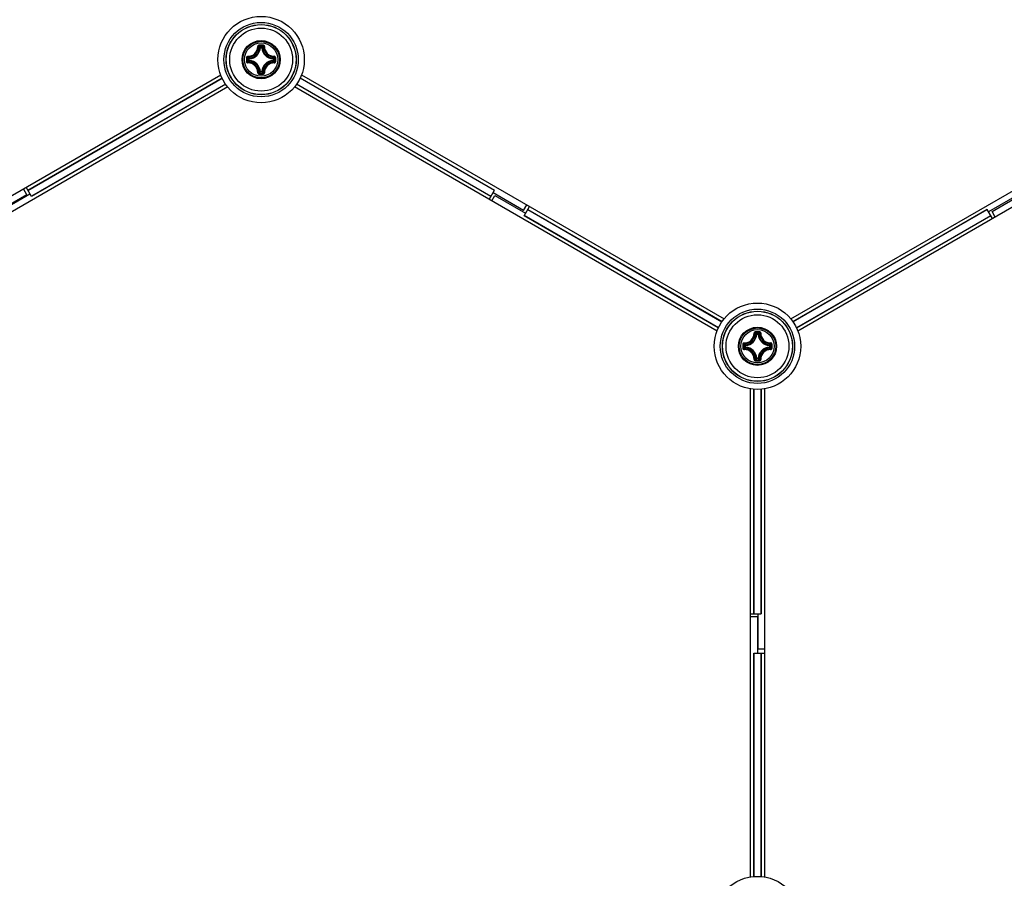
# Model space of a CAD drawing. Header units: millimetres. Extents: x 0 to 420, y 0 to 297.
# Tile 154 of 256: x 106 to 121, y 187 to 199. Entities that reach past the tile are written whole.
import ezdxf

# ---------------------------------------------------------------- set-up
doc = ezdxf.new("R2010")
doc.units = ezdxf.units.MM
doc.header["$LTSCALE"] = 23.1
doc.layers.get('0').update_dxf_attribs({"linetype": 'CONTINUOUS'})
doc.layers.add('02___PRT_ALL_AXES', color=7, linetype='CONTINUOUS')
doc.layers.add('DIM_PILOTEES', color=7, linetype='CONTINUOUS')
doc.styles.add('TEXTSTYLE_5', font='txt', dxfattribs={"width": 1.142857})
doc.styles.add('TEXTSTYLE_8', font='txt', dxfattribs={"width": 1.333333})
doc.dimstyles.new('DIMSTYLE_4', dxfattribs={"dimtxt": 2.5, "dimasz": 0.1875, "dimexe": 0.125, "dimexo": 0.0625, "dimgap": 1.25, "dimtad": 0, "dimtih": 1, "dimtoh": 1, "dimdsep": 46, "dimtxsty": 'TEXTSTYLE_5', "dimblk": '_FILLED', "dimblk1": '_FILLED', "dimblk2": '_FILLED', "dimcen": 0.09, "dimazin": 2, "dimtfac": 1, "dimtofl": 0, "dimtmove": 0, "dimatfit": 3, "dimldrblk": '_FILLED', "dimfxl": 1, "dimtolj": 1, "dimarcsym": 0})
doc.dimstyles.new('DIMSTYLE_7', dxfattribs={"dimtxt": 2.5, "dimasz": 0.1875, "dimexe": 0.125, "dimexo": 0.0625, "dimtad": 0, "dimtih": 1, "dimtoh": 1, "dimdsep": 46, "dimtxsty": 'TEXTSTYLE_8', "dimblk": '_FILLED', "dimblk1": '_FILLED', "dimblk2": '_FILLED', "dimcen": 0.09, "dimazin": 2, "dimtfac": 1, "dimtmove": 0, "dimatfit": 2, "dimldrblk": '_FILLED', "dimfxl": 1, "dimtolj": 1, "dimarcsym": 0})

# ---------------------------------------------------------------- blocks, each defined once
blk = doc.blocks.new('_FILLED')
at = {"color": 0, "linetype": 'BYBLOCK'}
blk.add_solid([(0, 0), (-1, 0.167), (-1, -0.167)], dxfattribs=at)
blk = doc.blocks.new('*D7')
at = {"layer": 'DIM_PILOTEES', "color": 2, "linetype": 'CONTINUOUS'}
for p, q in [((124.125, 214.622), (173.086, 255.733)), ((154.337, 239.99), (124.125, 214.622)), ((93.913, 189.254), (124.125, 214.622))]:
    blk.add_line(p, q, dxfattribs=at)
at = {"layer": 'DIM_PILOTEES', "color": 2, "linetype": 'CONTINUOUS', "xscale": 0.1875, "yscale": 0.1875, "zscale": 0.1875}
for p, rotation in [((154.337, 239.99), 40.0192182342), ((93.913, 189.254), 220.0192182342)]:
    blk.add_blockref('_FILLED', p, dxfattribs=dict(at, rotation=rotation))
at = {"layer": 'DIM_PILOTEES', "color": 2, "linetype": 'CONTINUOUS', "insert": (171.063, 259.483), "char_height": 2.5, "width": 15, "attachment_point": 1, "line_spacing_factor": 0.9, "style": 'TEXTSTYLE_8'}
blk.add_mtext('{\\ftxt;\\W0.0001;\\H0.0001;\\~}{\\ftxt;\\W3.9999999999;\\H2.5; }{\\ftxt;\\W0.0001;\\H0.0001;\\~}', dxfattribs=at)
blk = doc.blocks.new('*D14')
at = {"layer": 'DIM_PILOTEES', "color": 2, "linetype": 'CONTINUOUS'}
for p, q in [((66.664, 214.622), (63.682, 214.622)), ((63.807, 214.622), (63.807, 170.264)), ((124.063, 214.622), (66.664, 214.622)), ((63.807, 129.447), (63.807, 165.264)), ((66.664, 129.447), (63.682, 129.447)), ((98.893, 129.447), (66.664, 129.447))]:
    blk.add_line(p, q, dxfattribs=at)
at = {"layer": 'DIM_PILOTEES', "color": 2, "linetype": 'CONTINUOUS', "xscale": 0.1875, "yscale": 0.1875, "zscale": 0.1875}
for p, rotation in [((63.807, 214.622), 90), ((63.807, 129.447), 270)]:
    blk.add_blockref('_FILLED', p, dxfattribs=dict(at, rotation=rotation))
at = {"layer": 'DIM_PILOTEES', "color": 2, "linetype": 'CONTINUOUS', "insert": (63.807, 169.014), "char_height": 2.5, "width": 8.57143, "attachment_point": 2, "line_spacing_factor": 0.9, "style": 'TEXTSTYLE_5'}
blk.add_mtext('{\\ftxt;\\W0.0001;\\H0.0001;\\~}{\\ftxt;\\W2.2857142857;\\H2.5; }{\\ftxt;\\W0.0001;\\H0.0001;\\~}', dxfattribs=at)

msp = doc.modelspace()

# ---------------------------------------------------------------- linework, layer by layer
at = {"color": 7, "linetype": 'CONTINUOUS'}
for p, q in [((109.914, 198.396), (109.904, 198.397)), ((109.914, 198.396), (109.914, 198.406)), ((109.914, 198.406), (109.936, 198.406)), ((109.914, 198.396), (109.936, 198.396)), ((109.936, 198.396), (109.936, 198.406)), ((109.936, 198.396), (109.946, 198.397)), ((109.744, 198.214), (109.744, 198.236)), ((109.754, 198.236), (109.744, 198.236)), ((109.754, 198.214), (109.744, 198.214)), ((109.754, 198.236), (109.754, 198.246)), ((109.754, 198.214), (109.754, 198.236)), ((109.754, 198.214), (109.754, 198.204)), ((110.096, 198.236), (110.097, 198.246)), ((110.096, 198.236), (110.096, 198.214)), ((110.096, 198.236), (110.106, 198.236)), ((110.096, 198.214), (110.097, 198.204)), ((110.096, 198.214), (110.106, 198.214)), ((110.106, 198.236), (110.106, 198.214)), ((109.914, 198.054), (109.904, 198.054)), ((109.914, 198.054), (109.914, 198.044)), ((109.936, 198.054), (109.914, 198.054)), ((109.936, 198.044), (109.914, 198.044)), ((109.936, 198.054), (109.936, 198.044)), ((109.936, 198.054), (109.946, 198.054)), ((103.303, 194.518), (109.347, 198.007)), ((106.587, 196.359), (109.366, 197.963)), ((106.589, 196.356), (109.367, 197.96)), ((113.262, 196.356), (110.484, 197.959)), ((110.485, 197.963), (113.263, 196.359)), ((110.504, 198.007), (116.547, 194.518)), ((117.503, 194.518), (123.547, 198.007)), ((109.447, 197.834), (103.403, 194.344)), ((109.416, 197.875), (106.638, 196.271)), ((109.418, 197.872), (106.64, 196.268)), ((116.447, 194.344), (110.404, 197.834)), ((113.211, 196.268), (110.433, 197.872)), ((110.435, 197.875), (113.213, 196.271)), ((123.647, 197.834), (117.603, 194.344)), ((106.575, 196.291), (106.525, 196.378)), ((106.64, 196.268), (106.563, 196.4)), ((113.187, 196.227), (113.263, 196.359)), ((106.575, 196.291), (106.127, 196.032)), ((106.18, 196.052), (106.618, 196.304)), ((113.225, 196.204), (113.27, 196.282)), ((113.68, 196.069), (113.242, 196.322)), ((113.27, 196.282), (113.708, 196.029)), ((120.77, 196.3), (120.332, 196.047)), ((120.38, 196.052), (120.818, 196.304)), ((113.68, 196.069), (113.725, 196.147)), ((113.687, 195.993), (113.763, 196.125)), ((113.738, 196.081), (116.516, 194.476)), ((113.74, 196.084), (116.518, 194.479)), ((117.532, 194.479), (120.311, 196.084)), ((120.313, 196.081), (117.534, 194.476)), ((120.387, 195.952), (120.311, 196.084)), ((116.465, 194.389), (113.687, 195.993)), ((116.467, 194.392), (113.689, 195.996)), ((117.584, 194.392), (120.362, 195.996)), ((120.363, 195.993), (117.585, 194.389)), ((120.425, 195.974), (120.38, 196.052)), ((117.014, 194.297), (117.004, 194.298)), ((117.014, 194.297), (117.014, 194.307)), ((117.014, 194.307), (117.036, 194.307)), ((117.014, 194.297), (117.036, 194.297)), ((117.036, 194.297), (117.036, 194.307)), ((117.036, 194.297), (117.046, 194.298)), ((116.844, 194.115), (116.844, 194.137)), ((116.854, 194.137), (116.844, 194.137)), ((116.854, 194.115), (116.844, 194.115)), ((116.854, 194.137), (116.854, 194.147)), ((116.854, 194.115), (116.854, 194.137)), ((116.854, 194.115), (116.854, 194.105)), ((117.196, 194.137), (117.197, 194.147)), ((117.196, 194.137), (117.196, 194.115)), ((117.196, 194.137), (117.206, 194.137)), ((117.196, 194.115), (117.197, 194.105)), ((117.196, 194.115), (117.206, 194.115)), ((117.206, 194.137), (117.206, 194.115)), ((117.014, 193.955), (117.004, 193.955)), ((117.014, 193.955), (117.014, 193.945)), ((117.036, 193.955), (117.014, 193.955)), ((117.036, 193.945), (117.014, 193.945)), ((117.036, 193.955), (117.036, 193.945)), ((117.036, 193.955), (117.046, 193.955)), ((116.925, 186.538), (116.925, 193.516)), ((116.973, 190.302), (116.973, 193.51)), ((116.976, 190.302), (116.976, 193.51)), ((117.074, 193.51), (117.074, 190.302)), ((117.078, 193.51), (117.078, 190.302)), ((117.125, 193.516), (117.125, 186.538)), ((116.925, 190.302), (117.078, 190.302)), ((117.035, 189.796), (117.035, 190.302)), ((117.025, 190.258), (116.925, 190.258)), ((117.025, 190.258), (117.025, 189.74)), ((116.973, 186.544), (116.973, 189.74)), ((116.973, 189.74), (117.125, 189.74)), ((116.976, 186.544), (116.976, 189.74)), ((117.125, 189.796), (117.035, 189.796)), ((117.074, 189.74), (117.074, 186.544)), ((117.078, 189.74), (117.078, 186.544))]:
    msp.add_line(p, q, dxfattribs=at)
for centre, radius in [((109.925, 198.225), 0.618), ((109.925, 198.225), 0.532), ((109.925, 198.225), 0.502), ((109.925, 198.225), 0.5), ((109.925, 198.225), 0.45), ((109.925, 198.225), 0.273), ((109.925, 198.225), 0.273), ((109.925, 198.225), 0.262), ((109.925, 198.225), 0.238), ((117.025, 194.126), 0.618), ((117.025, 194.126), 0.532), ((117.025, 194.126), 0.502), ((117.025, 194.126), 0.5), ((117.025, 194.126), 0.45), ((117.025, 194.126), 0.273), ((117.025, 194.126), 0.273), ((117.025, 194.126), 0.262), ((117.025, 194.126), 0.238), ((117.025, 185.928), 0.618)]:
    msp.add_circle(centre, radius, dxfattribs=at)
for centre, radius, start, end in [((109.741, 198.409), 0.136, 268.2446, 1.7685), ((109.743, 198.407), 0.145, 268.172, 1.8279), ((109.745, 198.405), 0.159, 273.0543, 356.9456), ((109.745, 198.405), 0.169, 273.0529, 356.9472), ((109.616, 198.107), 0.409, 45.1439, 48.2822), ((109.925, 187.536), 10.898, 89.8539, 90.1425), ((109.925, 187.62), 10.802, 89.8557, 90.1443), ((109.579, 198.088), 0.462, 43.4584, 46.2669), ((110.272, 198.088), 0.462, 133.733, 136.5417), ((110.105, 198.405), 0.169, 183.0529, 266.9472), ((110.235, 198.107), 0.409, 131.7186, 134.8558), ((110.105, 198.405), 0.159, 183.0544, 266.9456), ((110.108, 198.407), 0.145, 178.1721, 271.8279), ((110.109, 198.409), 0.136, 178.2355, 271.7556), ((120.614, 198.225), 10.897, 179.856, 180.0003), ((120.614, 198.225), 10.897, 179.9998, 180.1441), ((110.062, 198.572), 0.462, 223.7324, 226.5422), ((120.531, 198.225), 10.803, 179.8557, 180.1443), ((110.062, 197.879), 0.462, 133.4579, 136.2674), ((109.741, 198.041), 0.136, 358.2355, 91.7555), ((110.044, 198.535), 0.409, 221.72, 224.8544), ((110.044, 197.915), 0.409, 135.1452, 138.2809), ((109.743, 198.043), 0.145, 358.172, 91.828), ((109.745, 198.045), 0.169, 3.0529, 86.9472), ((109.745, 198.045), 0.159, 3.0543, 86.9457), ((110.105, 198.045), 0.169, 93.0526, 176.9469), ((110.105, 198.045), 0.159, 93.0544, 176.9456), ((110.108, 198.043), 0.145, 88.1721, 181.8279), ((110.109, 198.041), 0.136, 88.2575, 181.7747), ((109.807, 198.535), 0.409, 315.1439, 318.2821), ((109.807, 197.916), 0.409, 41.7186, 44.8558), ((109.788, 198.572), 0.462, 313.4584, 316.2669), ((109.788, 197.879), 0.462, 43.733, 46.5417), ((99.32, 198.225), 10.803, 359.8557, 0.1443), ((99.237, 198.225), 10.897, 359.9998, 0.1441), ((99.237, 198.225), 10.897, 359.856, 0.0003), ((109.615, 198.344), 0.409, 311.72, 314.8543), ((109.579, 198.362), 0.462, 313.7324, 316.5422), ((109.925, 208.831), 10.802, 269.8553, 270.1439), ((110.272, 198.362), 0.462, 223.4584, 226.2669), ((110.235, 198.344), 0.409, 225.1439, 228.2822), ((109.924, 208.914), 10.898, 269.8633, 270.1519), ((116.841, 194.31), 0.136, 268.2446, 1.7685), ((116.843, 194.308), 0.145, 268.172, 1.8279), ((116.845, 194.306), 0.159, 273.0543, 356.9456), ((116.845, 194.306), 0.169, 273.0529, 356.9472), ((116.716, 194.008), 0.409, 45.1439, 48.2822), ((117.025, 183.437), 10.898, 89.8539, 90.1425), ((116.679, 193.989), 0.462, 43.4584, 46.2669), ((117.025, 183.521), 10.802, 89.8557, 90.1443), ((117.372, 193.989), 0.462, 133.733, 136.5417), ((117.205, 194.306), 0.169, 183.0529, 266.9472), ((117.335, 194.008), 0.409, 131.7186, 134.8558), ((117.205, 194.306), 0.159, 183.0544, 266.9456), ((117.207, 194.308), 0.145, 178.1721, 271.8279), ((117.209, 194.31), 0.136, 178.2355, 271.7556), ((127.714, 194.126), 10.897, 179.856, 180.0003), ((127.714, 194.126), 10.897, 179.9998, 180.1441), ((117.162, 194.472), 0.462, 223.7324, 226.5422), ((127.631, 194.126), 10.803, 179.8557, 180.1443), ((117.162, 193.78), 0.462, 133.4579, 136.2674), ((117.144, 194.436), 0.409, 221.72, 224.8544), ((117.144, 193.816), 0.409, 135.1452, 138.2809), ((116.843, 193.944), 0.145, 358.172, 91.828), ((116.845, 193.946), 0.169, 3.0529, 86.9472), ((116.845, 193.946), 0.159, 3.0543, 86.9457), ((117.205, 193.946), 0.169, 93.0526, 176.9469), ((117.205, 193.946), 0.159, 93.0544, 176.9456), ((117.207, 193.944), 0.145, 88.1721, 181.8279), ((116.907, 194.436), 0.409, 315.1439, 318.2821), ((116.907, 193.816), 0.409, 41.7186, 44.8558), ((116.888, 194.473), 0.462, 313.4584, 316.2669), ((116.888, 193.779), 0.462, 43.733, 46.5417), ((106.42, 194.126), 10.803, 359.8557, 0.1443), ((106.337, 194.126), 10.897, 359.9998, 0.1441), ((106.337, 194.126), 10.897, 359.856, 0.0003), ((116.841, 193.942), 0.136, 358.2355, 91.7555), ((116.715, 194.245), 0.409, 311.72, 314.8543), ((116.679, 194.263), 0.462, 313.7324, 316.5422), ((117.372, 194.263), 0.462, 223.4584, 226.2669), ((117.335, 194.244), 0.409, 225.1439, 228.2822), ((117.209, 193.942), 0.136, 88.2575, 181.7747), ((117.025, 204.731), 10.802, 269.8553, 270.1439), ((117.024, 204.815), 10.898, 269.8633, 270.1519), ((124.125, 214.622), 39.45, 223.105, 256.7784)]:
    msp.add_arc(centre, radius, start, end, dxfattribs=at)
for points, knots in [([(109.898, 198.434), (109.893, 198.434), (109.882, 198.43), (109.877, 198.419), (109.877, 198.413)], [0, 0, 0, 0, 0.502102, 1, 1, 1, 1]), ([(109.877, 198.413), (109.88, 198.413), (109.883, 198.413), (109.886, 198.413), (109.888, 198.412), (109.888, 198.412)], [0, 0, 0, 0, 0.658183, 0.882903, 1, 1, 1, 1]), ([(109.898, 198.422), (109.895, 198.422), (109.89, 198.42), (109.888, 198.415), (109.888, 198.412)], [0, 0, 0, 0, 0.504442, 1, 1, 1, 1]), ([(109.898, 198.434), (109.898, 198.431), (109.898, 198.427), (109.898, 198.423), (109.898, 198.422)], [0, 0, 0, 0, 0.663055, 1, 1, 1, 1]), ([(109.953, 198.434), (109.953, 198.431), (109.952, 198.427), (109.953, 198.423), (109.952, 198.422)], [0, 0, 0, 0, 0.663059, 1, 1, 1, 1]), ([(109.963, 198.412), (109.963, 198.415), (109.961, 198.42), (109.955, 198.422), (109.952, 198.422)], [0, 0, 0, 0, 0.495554, 1, 1, 1, 1]), ([(109.973, 198.413), (109.973, 198.419), (109.969, 198.43), (109.958, 198.434), (109.953, 198.434)], [0, 0, 0, 0, 0.497554, 1, 1, 1, 1]), ([(109.973, 198.413), (109.971, 198.413), (109.968, 198.413), (109.964, 198.413), (109.963, 198.412), (109.963, 198.412)], [0, 0, 0, 0, 0.658181, 0.882902, 1, 1, 1, 1]), ([(109.737, 198.273), (109.732, 198.273), (109.721, 198.269), (109.716, 198.258), (109.716, 198.253)], [0, 0, 0, 0, 0.497888, 1, 1, 1, 1]), ([(109.716, 198.253), (109.719, 198.253), (109.723, 198.252), (109.727, 198.253), (109.728, 198.252)], [0, 0, 0, 0, 0.663063, 1, 1, 1, 1]), ([(109.716, 198.198), (109.719, 198.198), (109.723, 198.198), (109.727, 198.198), (109.728, 198.198)], [0, 0, 0, 0, 0.663054, 1, 1, 1, 1]), ([(109.716, 198.198), (109.716, 198.192), (109.721, 198.182), (109.732, 198.177), (109.737, 198.177)], [0, 0, 0, 0, 0.502115, 1, 1, 1, 1]), ([(109.738, 198.263), (109.736, 198.263), (109.73, 198.261), (109.728, 198.255), (109.728, 198.252)], [0, 0, 0, 0, 0.495557, 1, 1, 1, 1]), ([(109.728, 198.198), (109.728, 198.195), (109.73, 198.19), (109.736, 198.188), (109.738, 198.188)], [0, 0, 0, 0, 0.50444, 1, 1, 1, 1]), ([(109.737, 198.273), (109.737, 198.271), (109.737, 198.268), (109.738, 198.264), (109.738, 198.263), (109.738, 198.263)], [0, 0, 0, 0, 0.658181, 0.882901, 1, 1, 1, 1]), ([(109.737, 198.177), (109.737, 198.18), (109.737, 198.183), (109.738, 198.186), (109.738, 198.188), (109.738, 198.188)], [0, 0, 0, 0, 0.658178, 0.8829, 1, 1, 1, 1]), ([(109.744, 198.214), (109.744, 198.212), (109.746, 198.206), (109.751, 198.204), (109.754, 198.204)], [0, 0, 0, 0, 0.499979, 1, 1, 1, 1]), ([(110.106, 198.236), (110.106, 198.239), (110.104, 198.244), (110.099, 198.246), (110.097, 198.246)], [0, 0, 0, 0, 0.499979, 1, 1, 1, 1]), ([(110.097, 198.204), (110.099, 198.204), (110.104, 198.206), (110.106, 198.212), (110.106, 198.214)], [0, 0, 0, 0, 0.500021, 1, 1, 1, 1]), ([(110.113, 198.273), (110.113, 198.271), (110.113, 198.268), (110.113, 198.264), (110.112, 198.263), (110.112, 198.263)], [0, 0, 0, 0, 0.658178, 0.8829, 1, 1, 1, 1]), ([(110.122, 198.252), (110.122, 198.255), (110.12, 198.261), (110.115, 198.263), (110.112, 198.263)], [0, 0, 0, 0, 0.50444, 1, 1, 1, 1]), ([(110.112, 198.188), (110.115, 198.188), (110.12, 198.19), (110.122, 198.195), (110.122, 198.198)], [0, 0, 0, 0, 0.495556, 1, 1, 1, 1]), ([(110.113, 198.177), (110.113, 198.18), (110.113, 198.183), (110.113, 198.186), (110.112, 198.188), (110.112, 198.188)], [0, 0, 0, 0, 0.65818, 0.882901, 1, 1, 1, 1]), ([(110.134, 198.253), (110.134, 198.258), (110.13, 198.269), (110.119, 198.273), (110.113, 198.273)], [0, 0, 0, 0, 0.502115, 1, 1, 1, 1]), ([(110.113, 198.177), (110.118, 198.177), (110.13, 198.182), (110.134, 198.192), (110.134, 198.198)], [0, 0, 0, 0, 0.49791, 1, 1, 1, 1]), ([(110.134, 198.253), (110.131, 198.253), (110.128, 198.252), (110.124, 198.253), (110.122, 198.252)], [0, 0, 0, 0, 0.663054, 1, 1, 1, 1]), ([(110.134, 198.198), (110.131, 198.198), (110.128, 198.198), (110.124, 198.198), (110.122, 198.198)], [0, 0, 0, 0, 0.663074, 1, 1, 1, 1]), ([(109.877, 198.037), (109.88, 198.037), (109.883, 198.037), (109.886, 198.038), (109.888, 198.038), (109.888, 198.038)], [0, 0, 0, 0, 0.658181, 0.882902, 1, 1, 1, 1]), ([(109.877, 198.037), (109.877, 198.032), (109.882, 198.021), (109.893, 198.016), (109.898, 198.016)], [0, 0, 0, 0, 0.497501, 1, 1, 1, 1]), ([(109.888, 198.038), (109.888, 198.036), (109.89, 198.03), (109.895, 198.028), (109.898, 198.028)], [0, 0, 0, 0, 0.495554, 1, 1, 1, 1]), ([(109.898, 198.016), (109.898, 198.019), (109.898, 198.023), (109.898, 198.027), (109.898, 198.028)], [0, 0, 0, 0, 0.663059, 1, 1, 1, 1]), ([(109.936, 198.044), (109.939, 198.044), (109.944, 198.046), (109.946, 198.051), (109.946, 198.054)], [0, 0, 0, 0, 0.499979, 1, 1, 1, 1]), ([(109.952, 198.028), (109.955, 198.028), (109.961, 198.03), (109.963, 198.036), (109.963, 198.038)], [0, 0, 0, 0, 0.504442, 1, 1, 1, 1]), ([(109.953, 198.016), (109.953, 198.019), (109.952, 198.023), (109.953, 198.027), (109.952, 198.028)], [0, 0, 0, 0, 0.663055, 1, 1, 1, 1]), ([(109.953, 198.016), (109.958, 198.016), (109.969, 198.021), (109.973, 198.032), (109.973, 198.037)], [0, 0, 0, 0, 0.502131, 1, 1, 1, 1]), ([(109.973, 198.037), (109.971, 198.037), (109.968, 198.037), (109.964, 198.038), (109.963, 198.038), (109.963, 198.038)], [0, 0, 0, 0, 0.658173, 0.882896, 1, 1, 1, 1]), ([(116.998, 194.335), (116.993, 194.335), (116.982, 194.33), (116.977, 194.319), (116.977, 194.314)], [0, 0, 0, 0, 0.502102, 1, 1, 1, 1]), ([(116.977, 194.314), (116.98, 194.314), (116.983, 194.314), (116.986, 194.314), (116.988, 194.313), (116.988, 194.313)], [0, 0, 0, 0, 0.658183, 0.882903, 1, 1, 1, 1]), ([(116.998, 194.323), (116.995, 194.323), (116.99, 194.321), (116.988, 194.315), (116.988, 194.313)], [0, 0, 0, 0, 0.504442, 1, 1, 1, 1]), ([(116.998, 194.335), (116.998, 194.332), (116.998, 194.328), (116.998, 194.324), (116.998, 194.323)], [0, 0, 0, 0, 0.663055, 1, 1, 1, 1]), ([(117.053, 194.335), (117.053, 194.332), (117.052, 194.328), (117.053, 194.324), (117.052, 194.323)], [0, 0, 0, 0, 0.663059, 1, 1, 1, 1]), ([(117.063, 194.313), (117.063, 194.315), (117.061, 194.321), (117.055, 194.323), (117.052, 194.323)], [0, 0, 0, 0, 0.495554, 1, 1, 1, 1]), ([(117.073, 194.314), (117.073, 194.319), (117.069, 194.33), (117.058, 194.335), (117.053, 194.335)], [0, 0, 0, 0, 0.497554, 1, 1, 1, 1]), ([(117.073, 194.314), (117.071, 194.314), (117.068, 194.314), (117.064, 194.314), (117.063, 194.313), (117.063, 194.313)], [0, 0, 0, 0, 0.658181, 0.882902, 1, 1, 1, 1]), ([(116.837, 194.174), (116.832, 194.174), (116.821, 194.17), (116.816, 194.159), (116.816, 194.153)], [0, 0, 0, 0, 0.497888, 1, 1, 1, 1]), ([(116.816, 194.153), (116.819, 194.153), (116.823, 194.153), (116.827, 194.154), (116.828, 194.153)], [0, 0, 0, 0, 0.663063, 1, 1, 1, 1]), ([(116.816, 194.099), (116.819, 194.099), (116.823, 194.099), (116.827, 194.099), (116.828, 194.099)], [0, 0, 0, 0, 0.663054, 1, 1, 1, 1]), ([(116.816, 194.099), (116.816, 194.093), (116.821, 194.082), (116.832, 194.078), (116.837, 194.078)], [0, 0, 0, 0, 0.502115, 1, 1, 1, 1]), ([(116.838, 194.163), (116.836, 194.164), (116.83, 194.161), (116.828, 194.156), (116.828, 194.153)], [0, 0, 0, 0, 0.495557, 1, 1, 1, 1]), ([(116.828, 194.099), (116.828, 194.096), (116.83, 194.091), (116.836, 194.089), (116.838, 194.089)], [0, 0, 0, 0, 0.50444, 1, 1, 1, 1]), ([(116.837, 194.174), (116.837, 194.172), (116.837, 194.168), (116.838, 194.165), (116.838, 194.164), (116.838, 194.163)], [0, 0, 0, 0, 0.658181, 0.882901, 1, 1, 1, 1]), ([(116.837, 194.078), (116.837, 194.081), (116.837, 194.084), (116.838, 194.087), (116.838, 194.088), (116.838, 194.089)], [0, 0, 0, 0, 0.658178, 0.8829, 1, 1, 1, 1]), ([(116.844, 194.115), (116.844, 194.112), (116.846, 194.107), (116.851, 194.105), (116.854, 194.105)], [0, 0, 0, 0, 0.499979, 1, 1, 1, 1]), ([(117.206, 194.137), (117.206, 194.14), (117.204, 194.145), (117.199, 194.147), (117.197, 194.147)], [0, 0, 0, 0, 0.499979, 1, 1, 1, 1]), ([(117.197, 194.105), (117.199, 194.105), (117.204, 194.107), (117.206, 194.112), (117.206, 194.115)], [0, 0, 0, 0, 0.500021, 1, 1, 1, 1]), ([(117.213, 194.174), (117.213, 194.172), (117.213, 194.168), (117.213, 194.165), (117.212, 194.164), (117.212, 194.163)], [0, 0, 0, 0, 0.658178, 0.8829, 1, 1, 1, 1]), ([(117.222, 194.153), (117.222, 194.156), (117.22, 194.161), (117.215, 194.164), (117.212, 194.163)], [0, 0, 0, 0, 0.50444, 1, 1, 1, 1]), ([(117.212, 194.089), (117.215, 194.089), (117.22, 194.091), (117.222, 194.096), (117.222, 194.099)], [0, 0, 0, 0, 0.495556, 1, 1, 1, 1]), ([(117.213, 194.078), (117.213, 194.081), (117.213, 194.084), (117.213, 194.087), (117.212, 194.088), (117.212, 194.089)], [0, 0, 0, 0, 0.65818, 0.882901, 1, 1, 1, 1]), ([(117.234, 194.153), (117.234, 194.159), (117.23, 194.17), (117.219, 194.174), (117.213, 194.174)], [0, 0, 0, 0, 0.502115, 1, 1, 1, 1]), ([(117.213, 194.078), (117.218, 194.078), (117.23, 194.082), (117.234, 194.093), (117.234, 194.099)], [0, 0, 0, 0, 0.49791, 1, 1, 1, 1]), ([(117.234, 194.153), (117.231, 194.153), (117.228, 194.153), (117.224, 194.154), (117.222, 194.153)], [0, 0, 0, 0, 0.663054, 1, 1, 1, 1]), ([(117.234, 194.099), (117.231, 194.099), (117.228, 194.099), (117.224, 194.099), (117.222, 194.099)], [0, 0, 0, 0, 0.663074, 1, 1, 1, 1]), ([(117.036, 193.945), (117.039, 193.945), (117.044, 193.947), (117.046, 193.952), (117.046, 193.955)], [0, 0, 0, 0, 0.499979, 1, 1, 1, 1]), ([(116.977, 193.938), (116.98, 193.938), (116.983, 193.938), (116.986, 193.938), (116.988, 193.939), (116.988, 193.939)], [0, 0, 0, 0, 0.658181, 0.882902, 1, 1, 1, 1]), ([(116.977, 193.938), (116.977, 193.933), (116.982, 193.922), (116.993, 193.917), (116.998, 193.917)], [0, 0, 0, 0, 0.497501, 1, 1, 1, 1]), ([(116.988, 193.939), (116.988, 193.937), (116.99, 193.931), (116.995, 193.929), (116.998, 193.929)], [0, 0, 0, 0, 0.495554, 1, 1, 1, 1]), ([(116.998, 193.917), (116.998, 193.92), (116.998, 193.924), (116.998, 193.928), (116.998, 193.929)], [0, 0, 0, 0, 0.663059, 1, 1, 1, 1]), ([(117.052, 193.929), (117.055, 193.929), (117.061, 193.931), (117.063, 193.937), (117.063, 193.939)], [0, 0, 0, 0, 0.504442, 1, 1, 1, 1]), ([(117.053, 193.917), (117.053, 193.92), (117.052, 193.924), (117.053, 193.928), (117.052, 193.929)], [0, 0, 0, 0, 0.663055, 1, 1, 1, 1]), ([(117.053, 193.917), (117.058, 193.917), (117.069, 193.922), (117.073, 193.933), (117.073, 193.938)], [0, 0, 0, 0, 0.502131, 1, 1, 1, 1]), ([(117.073, 193.938), (117.071, 193.938), (117.068, 193.938), (117.064, 193.938), (117.063, 193.939), (117.063, 193.939)], [0, 0, 0, 0, 0.658173, 0.882896, 1, 1, 1, 1])]:
    msp.add_open_spline(points, degree=3, knots=knots, dxfattribs=at)
for points in [[(109.914, 198.406), (109.912, 198.406), (109.907, 198.404), (109.904, 198.399), (109.904, 198.397)], [(109.946, 198.397), (109.946, 198.399), (109.944, 198.404), (109.939, 198.406), (109.936, 198.406)], [(109.754, 198.246), (109.751, 198.246), (109.746, 198.244), (109.744, 198.239), (109.744, 198.236)], [(109.904, 198.054), (109.904, 198.051), (109.907, 198.046), (109.912, 198.044), (109.914, 198.044)], [(117.014, 194.307), (117.012, 194.307), (117.007, 194.305), (117.004, 194.3), (117.004, 194.298)], [(117.046, 194.298), (117.046, 194.3), (117.044, 194.305), (117.039, 194.307), (117.036, 194.307)], [(116.854, 194.147), (116.851, 194.147), (116.846, 194.145), (116.844, 194.14), (116.844, 194.137)], [(117.004, 193.955), (117.004, 193.952), (117.007, 193.947), (117.012, 193.945), (117.014, 193.945)]]:
    msp.add_open_spline(points, degree=3, dxfattribs=at)
at = {"layer": '02___PRT_ALL_AXES', "color": 7, "linetype": 'CONTINUOUS'}
msp.add_arc((124.125, 214.622), 37.75, 223.0457, 256.9507, dxfattribs=at)

# ---------------------------------------------------------------- dimensions: what is measured, and where the dimension line sits
at = {"layer": 'DIM_PILOTEES', "color": 2, "linetype": 'CONTINUOUS'}
dim = msp.add_diameter_dim_2p(p1=(154.337, 239.99), p2=(93.913, 189.254), text='{\\ftxt;\\W0.0001;\\H0.0001;\\~}{\\ftxt;\\W1.3333333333;\\H2.5; }{\\ftxt;\\W0.0001;\\H0.0001;\\~}{\\ftxt;\\W0.0001;\\H0.0001;\\~}{\\ftxt;\\W2.6666666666;\\H2.5; }{\\ftxt;\\W0.0001;\\H0.0001;\\~}', dimstyle='DIMSTYLE_7', override={"dimpost": '<>'}, dxfattribs=at)
dim.commit()
dim.dimension.update_dxf_attribs({"geometry": '*D7', "text_midpoint": (174.396, 256.983), "dimtype": 163})
dim = msp.add_linear_dim(base=(63.807, 214.622), p1=(98.955, 129.447), p2=(124.125, 214.622), angle=90, text='{\\ftxt;\\W0.0001;\\H0.0001;\\~}{\\ftxt;\\W2.2857142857;\\H2.5; }{\\ftxt;\\W0.0001;\\H0.0001;\\~}', dimstyle='DIMSTYLE_4', dxfattribs=at)
dim.commit()
dim.dimension.update_dxf_attribs({"geometry": '*D14', "text_midpoint": (60.95, 166.514), "dimtype": 160})

doc.saveas('drawing.dxf')
